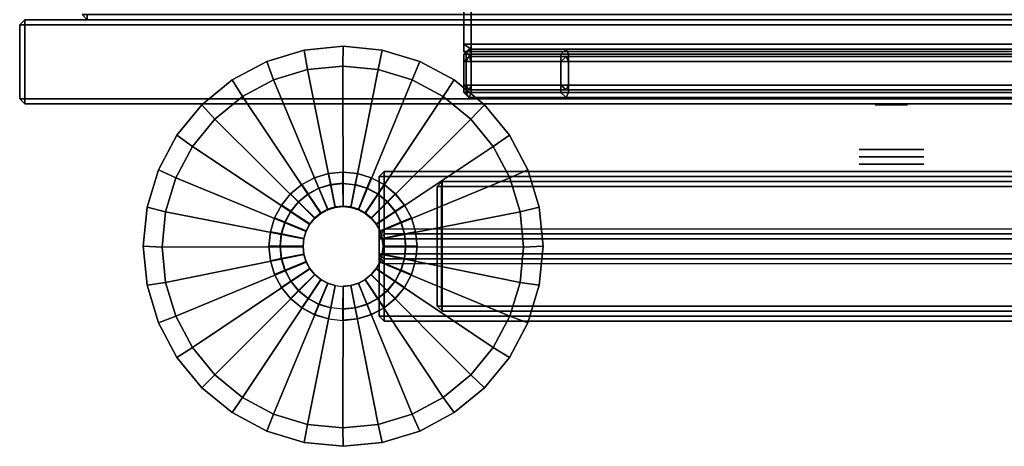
# Model space of a CAD drawing. Header units: inches. Extents: x 82 to 767, y -5 to 263.
# Tile 110 of 256: x 750.92 to 758.7, y 60.61 to 63.97. Entities that reach past the tile are written whole.
import ezdxf
from ezdxf.enums import TextEntityAlignment as Align

# ---------------------------------------------------------------- set-up
doc = ezdxf.new("R2010")
doc.units = ezdxf.units.IN
doc.header["$MEASUREMENT"] = 0
for name, color, linetype in [('A-FURN-3-COLLECTION-INFINITO-STORAGE-CASE-SIDE-EDGE-HORIZONTAL', 35, 'Continuous'), ('A-FURN-3-COLLECTION-INFINITO-STORAGE-CASE-SIDE-EDGE-VERTICAL', 35, 'Continuous'), ('A-FURN-3-COLLECTION-INFINITO-STORAGE-CASE-SIDE-SURFACE-VERTICAL', 33, 'Continuous'), ('A-FURN-3-COLLECTION-INFINITO-STORAGE-CASE-TOP-EDGE-HORIZONTAL', 35, 'Continuous'), ('A-FURN-3-COLLECTION-INFINITO-STORAGE-PEG', 251, 'Continuous'), ('A-FURN-3-COLLECTION-INFINITO-STORAGE-SHELF', 33, 'Continuous'), ('A-FURN-3-COLLECTION-INFINITO-STORAGE-STANCHION-BASE', 251, 'Continuous'), ('A-FURN-3-COLLECTION-INFINITO-STORAGE-STANCHION-GLIDE', 251, 'Continuous'), ('A-FURN-HAWORTH-ATT', 7, 'Continuous')]:
    doc.layers.add(name, color=color, linetype=linetype)
doc.styles.get("Standard").update_dxf_attribs({"font": 'arial.ttf'})

# ---------------------------------------------------------------- blocks, each defined once
blk = doc.blocks.new('HCCS-IWBC-S0931-3D-3')
at = {"layer": 'A-FURN-3-COLLECTION-INFINITO-STORAGE-PEG'}
for points, invisible_edges in [([(32.9714, -1.321), (32.9714, -1.321), (32.9714, -1.3404, 0.0979), (32.9714, -1.3404, -0.0979)], 4), ([(32.9714, -1.3404, -0.0979), (32.9714, -1.3404, 0.0979), (32.9714, -1.3959, 0.1808), (32.9714, -1.3959, -0.1808)], 5), ([(32.9714, -1.3959, -0.1808), (32.9714, -1.3959, 0.1808), (32.9714, -1.4788, 0.2363), (32.9714, -1.4788, -0.2363)], 5), ([(32.5028, -1.4488), (32.5028, -1.4488), (32.5028, -1.4586, 0.0489), (32.5028, -1.4586, -0.0489)], 4), ([(32.5028, -1.4586, -0.0489), (32.5028, -1.4586, 0.0489), (32.5028, -1.4863, 0.0904), (32.5028, -1.4863, -0.0904)], 5), ([(32.5028, -1.4863, -0.0904), (32.5028, -1.4863, 0.0904), (32.5028, -1.5278, 0.1181), (32.5028, -1.5278, -0.1181)], 5), ([(32.5028, -1.5278, -0.1181), (32.5028, -1.5278, 0.1181), (32.5028, -1.5767, 0.1279), (32.5028, -1.5767, -0.1279)], 5), ([(32.9714, -1.4788, -0.2363), (32.9714, -1.4788, 0.2363), (32.9714, -1.5767, 0.2557), (32.9714, -1.5767, -0.2557)], 5), ([(32.5028, -1.5767, -0.1279), (32.5028, -1.5767, 0.1279), (32.5028, -1.6256, 0.1181), (32.5028, -1.6256, -0.1181)], 5), ([(32.5028, -1.6256, -0.1181), (32.5028, -1.6256, 0.1181), (32.5028, -1.6671, 0.0904), (32.5028, -1.6671, -0.0904)], 5), ([(32.9714, -1.5767, -0.2557), (32.9714, -1.5767, 0.2557), (32.9714, -1.6746, 0.2363), (32.9714, -1.6746, -0.2363)], 5), ([(32.5028, -1.6671, -0.0904), (32.5028, -1.6671, 0.0904), (32.5028, -1.6948, 0.0489), (32.5028, -1.6948, -0.0489)], 5), ([(32.5028, -1.6948, -0.0489), (32.5028, -1.6948, 0.0489), (32.5028, -1.7046)], 1), ([(32.9714, -1.6746, -0.2363), (32.9714, -1.6746, 0.2363), (32.9714, -1.7575, 0.1808), (32.9714, -1.7575, -0.1808)], 5), ([(32.9714, -1.7575, -0.1808), (32.9714, -1.7575, 0.1808), (32.9714, -1.813, 0.0979), (32.9714, -1.813, -0.0979)], 5), ([(32.9714, -1.813, -0.0979), (32.9714, -1.813, 0.0979), (32.9714, -1.8324)], 1)]:
    blk.add_3dface(points, dxfattribs=dict(at, invisible_edges=invisible_edges))
at = {"layer": 'A-FURN-3-COLLECTION-INFINITO-STORAGE-SHELF'}
for points in [[(32.1807, -4.1453, 1.5653), (32.2201, -4.1278, 1.6047), (32.2201, 4.8844, 1.6047), (32.1807, 4.8844, 1.5653)], [(32.2201, 4.8844, 1.6047), (32.2201, -4.1278, 1.6047), (32.4635, -4.1278, 1.6047), (32.4635, 4.8844, 1.6047)], [(32.5028, 4.8844, 1.5653), (32.4635, 4.8844, 1.6047), (32.4635, -4.1278, 1.6047), (32.5028, -4.1453, 1.5653)], [(1.3488, -4.8949, -0.373), (1.3488, 4.5371, -0.373), (32.1414, 4.5371, -0.373), (32.1414, -4.8949, -0.373)], [(1.3488, 4.5371, 0.3448), (1.3488, -4.8949, 0.3448), (32.1414, -4.8949, 0.3448), (32.1414, 4.5371, 0.3448)], [(32.1807, -4.8949, -0.3336), (32.1414, -4.8949, -0.373), (32.1414, 4.5371, -0.373), (32.1807, 4.5163, -0.3336)], [(32.1414, -4.8949, 0.3448), (32.1807, -4.8949, 0.3055), (32.1807, 4.5163, 0.3055), (32.1414, 4.5371, 0.3448)], [(32.2201, -4.8949, -0.373), (32.1807, -4.9124, -0.3336), (32.1807, 4.5371, -0.3336), (32.2201, 4.5371, -0.373)], [(32.1807, -4.8949, 0.3055), (32.1807, -4.8949, -0.3336), (32.1807, 4.5163, -0.3336), (32.1807, 4.5163, 0.3055)], [(32.2201, -4.8949, -0.373), (32.2201, 4.5371, -0.373), (32.4635, 4.5371, -0.373), (32.4635, -4.8949, -0.373)], [(32.5028, -4.9124, -0.3336), (32.4635, -4.8949, -0.373), (32.4635, 4.5371, -0.373), (32.5028, 4.5371, -0.3336)], [(32.2201, -4.1278, 1.6047), (32.1807, -4.1453, 1.5653), (32.1807, -4.1453, 1.5653), (32.2201, -4.188, 1.5653)], [(32.2201, -4.188, 1.5653), (32.1807, -4.1453, 1.5653), (32.1807, -4.9158, 0.3448), (32.2201, -4.9343, 0.3782)], [(32.2201, -4.1278, 1.6047), (32.2201, -4.188, 1.5653), (32.4635, -4.188, 1.5653), (32.4635, -4.1278, 1.6047)], [(32.2201, -4.188, 1.5653), (32.2201, -4.9343, 0.3782), (32.4635, -4.9343, 0.3782), (32.4635, -4.188, 1.5653)], [(32.4635, -4.1278, 1.6047), (32.4635, -4.188, 1.5653), (32.4635, -4.188, 1.5653), (32.5028, -4.1453, 1.5653)], [(32.4635, -4.9343, 0.3782), (32.5028, -4.9158, 0.3448), (32.5028, -4.1453, 1.5653), (32.4635, -4.188, 1.5653)], [(1.3488, -4.9551, -0.3336), (1.3488, -4.8949, -0.373), (32.1414, -4.8949, -0.373), (32.1414, -4.9551, -0.3336)], [(1.3488, -4.8949, 0.3448), (1.3488, -4.9551, 0.3055), (32.1414, -4.9551, 0.3055), (32.1414, -4.8949, 0.3448)], [(32.1807, -4.8949, 0.3055), (32.1414, -4.8949, 0.3448), (32.1414, -4.8949, 0.3448), (32.1414, -4.9551, 0.3055)], [(32.1807, -4.8949, -0.3336), (32.1414, -4.9551, -0.3336), (32.1414, -4.9551, -0.3336), (32.1414, -4.8949, -0.373)], [(32.1807, -4.8949, 0.3055), (32.1414, -4.9551, 0.3055), (32.1414, -4.9551, -0.3336), (32.1807, -4.8949, -0.3336)], [(32.2201, -4.9551, -0.3336), (32.1807, -4.9124, -0.3336), (32.1807, -4.9124, -0.3336), (32.2201, -4.8949, -0.373)], [(32.4635, -4.8949, -0.373), (32.4635, -4.9551, -0.3336), (32.2201, -4.9551, -0.3336), (32.2201, -4.8949, -0.373)], [(32.5028, -4.9124, -0.3336), (32.4635, -4.9551, -0.3336), (32.4635, -4.9551, -0.3336), (32.4635, -4.8949, -0.373)], [(1.3488, -4.9551, 0.3055), (1.3488, -4.9551, -0.3336), (32.1414, -4.9551, -0.3336), (32.1414, -4.9551, 0.3055)], [(32.2201, -4.9551, 0.3055), (32.1807, -4.9158, 0.3448), (32.1807, -4.9124, -0.3336), (32.2201, -4.9551, -0.3336)], [(32.1807, -4.9158, 0.3448), (32.2201, -4.9551, 0.3055), (32.2201, -4.9551, 0.3055), (32.2201, -4.9343, 0.3782)], [(32.2201, -4.9343, 0.3782), (32.2201, -4.9551, 0.3055), (32.4635, -4.9551, 0.3055), (32.4635, -4.9343, 0.3782)], [(32.2201, -4.9551, 0.3055), (32.2201, -4.9551, -0.3336), (32.4635, -4.9551, -0.3336), (32.4635, -4.9551, 0.3055)], [(32.5028, -4.9158, 0.3448), (32.4635, -4.9551, 0.3055), (32.4635, -4.9551, -0.3336), (32.5028, -4.9124, -0.3336)], [(32.4635, -4.9343, 0.3782), (32.4635, -4.9551, 0.3055), (32.4635, -4.9551, 0.3055), (32.5028, -4.9158, 0.3448)]]:
    blk.add_3dface(points, dxfattribs=at)
for points, invisible_edges in [([(32.1807, -4.9158, 0.3448), (32.1807, -4.1453, 1.5653), (32.1807, -4.1453, 1.5653), (32.1807, 4.5371, 1.5653)], 8), ([(32.1807, -4.9124, -0.3336), (32.1807, -4.9158, 0.3448), (32.1807, 4.5371, 1.5653), (32.1807, 4.5371, -0.3336)], 2), ([(32.5028, 4.5371, -0.3336), (32.5028, 4.5371, 1.5653), (32.5028, -4.9158, 0.3448), (32.5028, -4.9124, -0.3336)], 2), ([(32.5028, 4.5371, 1.5653), (32.5028, -4.1453, 1.5653), (32.5028, -4.1453, 1.5653), (32.5028, -4.9158, 0.3448)], 8)]:
    blk.add_3dface(points, dxfattribs=dict(at, invisible_edges=invisible_edges))
at = {"layer": 'A-FURN-HAWORTH-ATT', "flags": 1}
for tag, p in [('HAWMC', (0, 0)), ('HAWPN', (0, -0.1667)), ('HAWSN', (0, -0.3333))]:
    blk.add_attdef(tag, text='', height=0.1, dxfattribs=at).set_placement(p, align=Align.TOP_CENTER)
blk = doc.blocks.new('HCCS-IWBC-F2-3D-3')
at = {"layer": 'A-FURN-3-COLLECTION-INFINITO-STORAGE-STANCHION-BASE'}
for points in [[(-0.5906, 5.4106, 1.8686), (-0.5512, 5.4106, 1.8292), (-0.5512, -5.5829, 1.8292), (-0.5906, -5.5829, 1.8686)], [(-0.5512, 5.4106, 2.026), (-0.5906, 5.4106, 1.9867), (-0.5906, -5.5829, 1.9867), (-0.5512, -5.5829, 2.026)], [(-0.5906, 5.4106, 1.9867), (-0.5906, 5.4106, 1.8686), (-0.5906, -5.5829, 1.8686), (-0.5906, -5.5829, 1.9867)], [(-0.5512, 5.4106, 1.8292), (0.5512, 5.4106, 1.8292), (0.5512, -5.5829, 1.8292), (-0.5512, -5.5829, 1.8292)], [(-0.1384, 5.4106, 2.026), (-0.5512, 5.4106, 2.026), (-0.5512, -5.5829, 2.026), (-0.1384, -5.5829, 2.026)], [(-0.1384, 5.4106, 2.026), (-0.099, 5.4106, 2.0654), (-0.099, -5.5829, 2.0654), (-0.1384, -5.5829, 2.026)], [(-0.099, -5.5829, 2.0654), (-0.0985, -5.5829, 2.9709), (-0.0984, 5.4106, 2.9709), (-0.099, 5.4106, 2.0654)], [(-0.0985, -5.5829, 2.9709), (-0.0591, -5.5829, 3.0103), (-0.0591, 5.4106, 3.0103), (-0.0984, 5.4106, 2.9709)], [(0.0591, 5.4106, 3.0103), (-0.0591, 5.4106, 3.0103), (-0.0591, -5.5829, 3.0103), (0.0591, -5.5829, 3.0103)], [(0.0591, -5.5829, 3.0103), (0.0984, -5.5829, 2.9709), (0.0984, 5.4106, 2.9709), (0.0591, 5.4106, 3.0103)], [(0.0984, 5.4106, 2.0654), (0.0984, 5.4106, 2.9709), (0.0984, -5.5829, 2.9709), (0.0984, -5.5829, 2.0654)], [(0.1378, -5.5829, 2.026), (0.0984, -5.5829, 2.0654), (0.0984, 5.4106, 2.0654), (0.1378, 5.4106, 2.026)], [(0.5512, 5.4106, 2.026), (0.1378, 5.4106, 2.026), (0.1378, -5.5829, 2.026), (0.5512, -5.5829, 2.026)], [(0.5906, 5.4106, 1.9867), (0.5512, 5.4106, 2.026), (0.5512, -5.5829, 2.026), (0.5906, -5.5829, 1.9867)], [(0.5512, 5.4106, 1.8292), (0.5906, 5.4106, 1.8686), (0.5906, -5.5829, 1.8686), (0.5512, -5.5829, 1.8292)], [(0.5906, 5.4106, 1.8686), (0.5906, 5.4106, 1.9867), (0.5906, -5.5829, 1.9867), (0.5906, -5.5829, 1.8686)], [(-0.4724, -5.1256, 2.026), (-0.5118, -5.1256, 2.0654), (-0.5118, 5.0319, 2.0654), (-0.4724, 5.0319, 2.026)], [(0.4724, -5.1256, 2.026), (-0.4724, -5.1256, 2.026), (-0.4724, 5.0319, 2.026), (0.4724, 5.0319, 2.026)], [(0.4724, 5.0319, 2.026), (0.5118, 5.0319, 2.0654), (0.5118, -5.1256, 2.0654), (0.4724, -5.1256, 2.026)], [(-0.4724, -0.081, 6.1402), (-0.5118, -0.0075, 6.1599), (-0.5118, -5.1256, 3.1844), (-0.4724, -5.1309, 3.2268)], [(0.4724, -5.1309, 3.2268), (0.5118, -5.1256, 3.1844), (0.5118, -0.0075, 6.1599), (0.4724, -0.081, 6.1402)], [(0.4724, -0.081, 6.1402), (-0.4724, -0.081, 6.1402), (-0.4724, -5.1309, 3.2268), (0.4724, -5.1309, 3.2268)], [(-0.4724, -5.165, 3.1678), (-0.5118, -5.1256, 3.1844), (-0.5118, -5.1256, 2.0654), (-0.4724, -5.165, 2.0654)], [(-0.4724, -5.1256, 2.026), (-0.4724, -5.165, 2.0654), (-0.4724, -5.165, 2.0654), (-0.5118, -5.1256, 2.0654)], [(-0.4724, -5.1309, 3.2268), (-0.5118, -5.1256, 3.1844), (-0.5118, -5.1256, 3.1844), (-0.4724, -5.165, 3.1678)], [(0.4724, -5.1256, 2.026), (0.4724, -5.165, 2.0654), (-0.4724, -5.165, 2.0654), (-0.4724, -5.1256, 2.026)], [(0.4724, -5.1309, 3.2268), (-0.4724, -5.1309, 3.2268), (-0.4724, -5.165, 3.1678), (0.4724, -5.165, 3.1678)], [(0.4724, -5.165, 2.0654), (0.5118, -5.1256, 2.0654), (0.5118, -5.1256, 3.1844), (0.4724, -5.165, 3.1678)], [(0.5118, -5.1256, 2.0654), (0.4724, -5.165, 2.0654), (0.4724, -5.165, 2.0654), (0.4724, -5.1256, 2.026)], [(0.4724, -5.165, 3.1678), (0.5118, -5.1256, 3.1844), (0.5118, -5.1256, 3.1844), (0.4724, -5.1309, 3.2268)], [(0.4724, -5.165, 3.1678), (-0.4724, -5.165, 3.1678), (-0.4724, -5.165, 2.0654), (0.4724, -5.165, 2.0654)], [(-0.5512, -5.6223, 1.8686), (-0.5906, -5.5829, 1.8686), (-0.5906, -5.5829, 1.8686), (-0.5512, -5.5829, 1.8292)], [(-0.5512, -5.6223, 1.9867), (-0.5906, -5.5829, 1.9867), (-0.5906, -5.5829, 1.8686), (-0.5512, -5.6223, 1.8686)], [(-0.5512, -5.5829, 2.026), (-0.5906, -5.5829, 1.9867), (-0.5906, -5.5829, 1.9867), (-0.5512, -5.6223, 1.9867)], [(-0.5512, -5.6223, 1.8686), (-0.5512, -5.5829, 1.8292), (0.5512, -5.5829, 1.8292), (0.5512, -5.6223, 1.8686)], [(-0.0597, -5.6223, 1.9867), (-0.1384, -5.5829, 2.026), (-0.5512, -5.5829, 2.026), (-0.5512, -5.6223, 1.9867)], [(-0.099, -5.5829, 2.0654), (-0.1384, -5.5829, 2.026), (-0.1384, -5.5829, 2.026), (-0.0597, -5.6223, 1.9867)], [(-0.0591, -5.6223, 2.9709), (-0.0985, -5.5829, 2.9709), (-0.099, -5.5829, 2.0654), (-0.0597, -5.6223, 1.9867)], [(-0.0591, -5.5829, 3.0103), (-0.0985, -5.5829, 2.9709), (-0.0985, -5.5829, 2.9709), (-0.0591, -5.6223, 2.9709)], [(-0.0591, -5.5829, 3.0103), (-0.0591, -5.6223, 2.9709), (0.0591, -5.6223, 2.9709), (0.0591, -5.5829, 3.0103)], [(0.1378, -5.5829, 2.026), (0.0591, -5.6223, 1.9867), (0.5512, -5.6223, 1.9867), (0.5512, -5.5829, 2.026)], [(0.0591, -5.5829, 3.0103), (0.0591, -5.6223, 2.9709), (0.0591, -5.6223, 2.9709), (0.0984, -5.5829, 2.9709)], [(0.0984, -5.5829, 2.9709), (0.0591, -5.6223, 2.9709), (0.0591, -5.6223, 1.9867), (0.0984, -5.5829, 2.0654)], [(0.0984, -5.5829, 2.0654), (0.0591, -5.6223, 1.9867), (0.0591, -5.6223, 1.9867), (0.1378, -5.5829, 2.026)], [(0.5906, -5.5829, 1.9867), (0.5512, -5.6223, 1.9867), (0.5512, -5.6223, 1.8686), (0.5906, -5.5829, 1.8686)], [(0.5906, -5.5829, 1.8686), (0.5512, -5.6223, 1.8686), (0.5512, -5.6223, 1.8686), (0.5512, -5.5829, 1.8292)], [(0.5512, -5.5829, 2.026), (0.5512, -5.6223, 1.9867), (0.5512, -5.6223, 1.9867), (0.5906, -5.5829, 1.9867)], [(-0.5512, -5.6223, 1.9867), (-0.5512, -5.6223, 1.8686), (0.5512, -5.6223, 1.8686), (0.5512, -5.6223, 1.9867)], [(0.0591, -5.6223, 2.9709), (-0.0591, -5.6223, 2.9709), (-0.0597, -5.6223, 1.9867), (0.0591, -5.6223, 1.9867)]]:
    blk.add_3dface(points, dxfattribs=at)
for points, invisible_edges in [([(-0.5118, 3.8508, 6.2605), (-0.5118, 5.0319, 3.1996), (-0.5118, -5.1256, 3.1844), (-0.5118, -0.0075, 6.1599)], 10), ([(-0.5118, 5.0319, 3.1996), (-0.5118, 5.0319, 2.0654), (-0.5118, -5.1256, 2.0654), (-0.5118, -5.1256, 3.1844)], 8), ([(0.5118, -5.1256, 3.1844), (0.5118, -5.1256, 2.0654), (0.5118, 5.0319, 2.0654), (0.5118, 5.0319, 3.1996)], 8), ([(0.5118, -0.0075, 6.1599), (0.5118, -5.1256, 3.1844), (0.5118, 5.0319, 3.1996), (0.5118, 3.8508, 6.2605)], 10), ([(-0.0971, -5.4214, 3.2097), (-0.1903, -5.4496, 3.2097), (-0.2762, -6.3218, 3.2097), (-0.1903, -6.3677, 3.2097)], 10), ([(-0.0001, -5.4118, 3.2097), (-0.0971, -5.4214, 3.2097), (-0.1903, -6.3677, 3.2097), (-0.0971, -6.396, 3.2097)], 10), ([(0.0968, -5.4214, 3.2097), (-0.0001, -5.4118, 3.2097), (-0.0971, -6.396, 3.2097), (-0.0001, -6.4055, 3.2097)], 10), ([(0.19, -5.4496, 3.2097), (0.0968, -5.4214, 3.2097), (-0.0001, -6.4055, 3.2097), (0.0968, -6.396, 3.2097)], 10), ([(-0.2762, -5.4956, 3.2097), (-0.3515, -5.5573, 3.2097), (-0.4132, -6.1847, 3.2097), (-0.3515, -6.26, 3.2097)], 10), ([(-0.1903, -5.4496, 3.2097), (-0.2762, -5.4956, 3.2097), (-0.3515, -6.26, 3.2097), (-0.2762, -6.3218, 3.2097)], 10), ([(0.2759, -5.4956, 3.2097), (0.19, -5.4496, 3.2097), (0.0968, -6.396, 3.2097), (0.19, -6.3677, 3.2097)], 10), ([(0.3512, -5.5573, 3.2097), (0.2759, -5.4956, 3.2097), (0.19, -6.3677, 3.2097), (0.2759, -6.3218, 3.2097)], 10), ([(-0.3515, -5.5573, 3.2097), (-0.4132, -5.6326, 3.2097), (-0.4592, -6.0988, 3.2097), (-0.4132, -6.1847, 3.2097)], 10), ([(0.413, -5.6326, 3.2097), (0.3512, -5.5573, 3.2097), (0.2759, -6.3218, 3.2097), (0.3512, -6.26, 3.2097)], 10), ([(-0.4132, -5.6326, 3.2097), (-0.4592, -5.7185, 3.2097), (-0.4874, -6.0056, 3.2097), (-0.4592, -6.0988, 3.2097)], 10), ([(0.4589, -5.7185, 3.2097), (0.413, -5.6326, 3.2097), (0.3512, -6.26, 3.2097), (0.413, -6.1847, 3.2097)], 10), ([(-0.4592, -5.7185, 3.2097), (-0.4874, -5.8117, 3.2097), (-0.497, -5.9087, 3.2097), (-0.4874, -6.0056, 3.2097)], 10), ([(0.4872, -5.8117, 3.2097), (0.4589, -5.7185, 3.2097), (0.413, -6.1847, 3.2097), (0.4589, -6.0988, 3.2097)], 10), ([(0.4967, -5.9087, 3.2097), (0.4872, -5.8117, 3.2097), (0.4589, -6.0988, 3.2097), (0.4872, -6.0056, 3.2097)], 10)]:
    blk.add_3dface(points, dxfattribs=dict(at, invisible_edges=invisible_edges))
at = {"layer": 'A-FURN-3-COLLECTION-INFINITO-STORAGE-STANCHION-GLIDE', "invisible_edges": 10}
for points in [[(-0.3081, -7.4558), (-0.6044, -7.366), (-0.3081, -4.3577), (0, -4.3273)], [(0, -7.4862), (-0.3081, -7.4558), (0, -4.3273), (0.3081, -4.3577)], [(-0.6044, -7.366), (-0.8775, -7.22), (-0.6044, -4.4475), (-0.3081, -4.3577)], [(0.3081, -7.4558), (0, -7.4862), (0.3081, -4.3577), (0.6044, -4.4475)], [(-0.8775, -7.22), (-1.1168, -7.0236), (-0.8775, -4.5935), (-0.6044, -4.4475)], [(0.6044, -7.366), (0.3081, -7.4558), (0.6044, -4.4475), (0.8775, -4.5935)], [(-1.1168, -7.0236), (-1.3133, -6.7842), (-1.1168, -4.7899), (-0.8775, -4.5935)], [(0.8775, -7.22), (0.6044, -7.366), (0.8775, -4.5935), (1.1168, -4.7899)], [(-1.3133, -6.7842), (-1.4592, -6.5112), (-1.3133, -5.0293), (-1.1168, -4.7899)], [(1.1168, -7.0236), (0.8775, -7.22), (1.1168, -4.7899), (1.3133, -5.0293)], [(-1.4592, -6.5112), (-1.5491, -6.2149), (-1.4592, -5.3023), (-1.3133, -5.0293)], [(1.3133, -6.7842), (1.1168, -7.0236), (1.3133, -5.0293), (1.4592, -5.3023)], [(-1.5491, -6.2149), (-1.5794, -5.9067), (-1.5491, -5.5986), (-1.4592, -5.3023)], [(1.4592, -6.5112), (1.3133, -6.7842), (1.4592, -5.3023), (1.5491, -5.5986)], [(1.5491, -6.2149), (1.4592, -6.5112), (1.5491, -5.5986), (1.5794, -5.9067)]]:
    blk.add_3dface(points, dxfattribs=at)
at = {"layer": 'A-FURN-HAWORTH-ATT', "flags": 1}
for tag, p in [('HAWMC', (0, 0)), ('HAWMC', (0, 0)), ('HAWPN', (0, -0.1667)), ('HAWPN', (0, -0.1667)), ('HAWSN', (0, -0.3333)), ('HAWSN', (0, -0.3333))]:
    blk.add_attdef(tag, text='', height=0.1, dxfattribs=at).set_placement(p, align=Align.TOP_CENTER)
at = {"layer": 'A-FURN-3-COLLECTION-INFINITO-STORAGE-STANCHION-BASE'}
mesh = blk.add_polymesh((2, 32), dxfattribs=dict(at, n_close=True))
for k, corner in enumerate([(0.5738, -6.0228, 3.1672), (0.5405, -6.1326, 3.1672), (0.4865, -6.2337, 3.1672), (0.4137, -6.3224, 3.1672), (0.325, -6.3951, 3.1672), (0.2239, -6.4492, 3.1672), (0.1141, -6.4825, 3.1672), (0, -6.4937, 3.1672), (-0.1141, -6.4825, 3.1672), (-0.2239, -6.4492, 3.1672), (-0.325, -6.3951, 3.1672), (-0.4137, -6.3224, 3.1672), (-0.4865, -6.2337, 3.1672), (-0.5405, -6.1326, 3.1672), (-0.5738, -6.0228, 3.1672), (-0.5851, -5.9087, 3.1672), (-0.5738, -5.7946, 3.1672), (-0.5405, -5.6848, 3.1672), (-0.4865, -5.5836, 3.1672), (-0.4137, -5.495, 3.1672), (-0.325, -5.4222, 3.1672), (-0.2239, -5.3682, 3.1672), (-0.1141, -5.3349, 3.1672), (0, -5.3236, 3.1672), (0.1141, -5.3349, 3.1672), (0.2239, -5.3682, 3.1672), (0.325, -5.4222, 3.1672), (0.4137, -5.495, 3.1672), (0.4865, -5.5836, 3.1672), (0.5405, -5.6848, 3.1672), (0.5738, -5.7946, 3.1672), (0.5851, -5.9087, 3.1672), (0.5735, -6.0228, 1.6704), (0.5402, -6.1325, 1.6704), (0.4862, -6.2336, 1.6704), (0.4135, -6.3222, 1.6704), (0.3248, -6.395, 1.6704), (0.2237, -6.449, 1.6704), (0.114, -6.4823, 1.6704), (-0.0001, -6.4936, 1.6704), (-0.1143, -6.4823, 1.6704), (-0.224, -6.449, 1.6704), (-0.3251, -6.395, 1.6704), (-0.4137, -6.3222, 1.6704), (-0.4865, -6.2336, 1.6704), (-0.5405, -6.1325, 1.6704), (-0.5738, -6.0228, 1.6704), (-0.5851, -5.9086, 1.6704), (-0.5738, -5.7945, 1.6704), (-0.5405, -5.6848, 1.6704), (-0.4865, -5.5837, 1.6704), (-0.4137, -5.4951, 1.6704), (-0.3251, -5.4223, 1.6704), (-0.224, -5.3683, 1.6704), (-0.1143, -5.335, 1.6704), (-0.0001, -5.3237, 1.6704), (0.114, -5.335, 1.6704), (0.2237, -5.3683, 1.6704), (0.3248, -5.4223, 1.6704), (0.4135, -5.4951, 1.6704), (0.4862, -5.5837, 1.6704), (0.5402, -5.6848, 1.6704), (0.5735, -5.7945, 1.6704), (0.5848, -5.9086, 1.6704)]):
    mesh.set_mesh_vertex(divmod(k, 32), corner)
mesh = blk.add_polymesh((33, 2), dxfattribs=at)
for k, corner in enumerate([(0.4967, -5.9087, 3.2097), (0.5851, -5.9087, 3.1672), (0.4872, -5.8117, 3.2097), (0.5738, -5.7946, 3.1672), (0.4589, -5.7185, 3.2097), (0.5405, -5.6848, 3.1672), (0.413, -5.6326, 3.2097), (0.4865, -5.5836, 3.1672), (0.3512, -5.5573, 3.2097), (0.4137, -5.495, 3.1672), (0.2759, -5.4956, 3.2097), (0.325, -5.4222, 3.1672), (0.19, -5.4496, 3.2097), (0.2239, -5.3682, 3.1672), (0.0968, -5.4214, 3.2097), (0.1141, -5.3349, 3.1672), (-0.0001, -5.4118, 3.2097), (0, -5.3236, 3.1672), (-0.0971, -5.4214, 3.2097), (-0.1141, -5.3349, 3.1672), (-0.1903, -5.4496, 3.2097), (-0.2239, -5.3682, 3.1672), (-0.2762, -5.4956, 3.2097), (-0.325, -5.4222, 3.1672), (-0.3515, -5.5573, 3.2097), (-0.4137, -5.495, 3.1672), (-0.4132, -5.6326, 3.2097), (-0.4865, -5.5836, 3.1672), (-0.4592, -5.7185, 3.2097), (-0.5405, -5.6848, 3.1672), (-0.4874, -5.8117, 3.2097), (-0.5738, -5.7946, 3.1672), (-0.497, -5.9087, 3.2097), (-0.5851, -5.9087, 3.1672), (-0.4874, -6.0056, 3.2097), (-0.5738, -6.0228, 3.1672), (-0.4592, -6.0988, 3.2097), (-0.5405, -6.1326, 3.1672), (-0.4132, -6.1847, 3.2097), (-0.4865, -6.2337, 3.1672), (-0.3515, -6.26, 3.2097), (-0.4137, -6.3224, 3.1672), (-0.2762, -6.3218, 3.2097), (-0.325, -6.3951, 3.1672), (-0.1903, -6.3677, 3.2097), (-0.2239, -6.4492, 3.1672), (-0.0971, -6.396, 3.2097), (-0.1141, -6.4825, 3.1672), (-0.0001, -6.4055, 3.2097), (0, -6.4937, 3.1672), (0.0968, -6.396, 3.2097), (0.1141, -6.4825, 3.1672), (0.19, -6.3677, 3.2097), (0.2239, -6.4492, 3.1672), (0.2759, -6.3218, 3.2097), (0.325, -6.3951, 3.1672), (0.3512, -6.26, 3.2097), (0.4137, -6.3224, 3.1672), (0.413, -6.1847, 3.2097), (0.4865, -6.2337, 3.1672), (0.4589, -6.0988, 3.2097), (0.5405, -6.1326, 3.1672), (0.4872, -6.0056, 3.2097), (0.5738, -6.0228, 3.1672), (0.4967, -5.9087, 3.2097), (0.5851, -5.9087, 3.1672)]):
    mesh.set_mesh_vertex(divmod(k, 2), corner)
mesh = blk.add_polymesh((2, 32), dxfattribs=dict(at, n_close=True))
for k, corner in enumerate([(0.5735, -6.0228, 1.6704), (0.5402, -6.1325, 1.6704), (0.4862, -6.2336, 1.6704), (0.4135, -6.3222, 1.6704), (0.3248, -6.395, 1.6704), (0.2237, -6.449, 1.6704), (0.114, -6.4823, 1.6704), (-0.0001, -6.4936, 1.6704), (-0.1143, -6.4823, 1.6704), (-0.224, -6.449, 1.6704), (-0.3251, -6.395, 1.6704), (-0.4137, -6.3222, 1.6704), (-0.4865, -6.2336, 1.6704), (-0.5405, -6.1325, 1.6704), (-0.5738, -6.0228, 1.6704), (-0.5851, -5.9086, 1.6704), (-0.5738, -5.7945, 1.6704), (-0.5405, -5.6848, 1.6704), (-0.4865, -5.5837, 1.6704), (-0.4137, -5.4951, 1.6704), (-0.3251, -5.4223, 1.6704), (-0.224, -5.3683, 1.6704), (-0.1143, -5.335, 1.6704), (-0.0001, -5.3237, 1.6704), (0.114, -5.335, 1.6704), (0.2237, -5.3683, 1.6704), (0.3248, -5.4223, 1.6704), (0.4135, -5.4951, 1.6704), (0.4862, -5.5837, 1.6704), (0.5402, -5.6848, 1.6704), (0.5735, -5.7945, 1.6704), (0.5848, -5.9086, 1.6704), (0.4854, -6.0052, 1.635), (0.4572, -6.0981, 1.635), (0.4115, -6.1837, 1.635), (0.3499, -6.2587, 1.635), (0.2749, -6.3202, 1.635), (0.1893, -6.366, 1.635), (0.0965, -6.3941, 1.635), (-0.0001, -6.4037, 1.635), (-0.0967, -6.3941, 1.635), (-0.1895, -6.366, 1.635), (-0.2751, -6.3202, 1.635), (-0.3501, -6.2587, 1.635), (-0.4117, -6.1837, 1.635), (-0.4574, -6.0981, 1.635), (-0.4856, -6.0052, 1.635), (-0.4951, -5.9087, 1.635), (-0.4856, -5.8121, 1.635), (-0.4574, -5.7192, 1.635), (-0.4117, -5.6336, 1.635), (-0.3501, -5.5586, 1.635), (-0.2751, -5.4971, 1.635), (-0.1895, -5.4513, 1.635), (-0.0967, -5.4232, 1.635), (-0.0001, -5.4137, 1.635), (0.0965, -5.4232, 1.635), (0.1893, -5.4513, 1.635), (0.2749, -5.4971, 1.635), (0.3499, -5.5586, 1.635), (0.4115, -5.6336, 1.635), (0.4572, -5.7192, 1.635), (0.4854, -5.8121, 1.635), (0.4949, -5.9087, 1.635)]):
    mesh.set_mesh_vertex(divmod(k, 32), corner)
mesh = blk.add_polymesh((2, 32), dxfattribs=dict(at, n_close=True))
for k, corner in enumerate([(0.4854, -6.0052, 1.635), (0.4572, -6.0981, 1.635), (0.4115, -6.1837, 1.635), (0.3499, -6.2587, 1.635), (0.2749, -6.3202, 1.635), (0.1893, -6.366, 1.635), (0.0965, -6.3941, 1.635), (-0.0001, -6.4037, 1.635), (-0.0967, -6.3941, 1.635), (-0.1895, -6.366, 1.635), (-0.2751, -6.3202, 1.635), (-0.3501, -6.2587, 1.635), (-0.4117, -6.1837, 1.635), (-0.4574, -6.0981, 1.635), (-0.4856, -6.0052, 1.635), (-0.4951, -5.9087, 1.635), (-0.4856, -5.8121, 1.635), (-0.4574, -5.7192, 1.635), (-0.4117, -5.6336, 1.635), (-0.3501, -5.5586, 1.635), (-0.2751, -5.4971, 1.635), (-0.1895, -5.4513, 1.635), (-0.0967, -5.4232, 1.635), (-0.0001, -5.4137, 1.635), (0.0965, -5.4232, 1.635), (0.1893, -5.4513, 1.635), (0.2749, -5.4971, 1.635), (0.3499, -5.5586, 1.635), (0.4115, -5.6336, 1.635), (0.4572, -5.7192, 1.635), (0.4854, -5.8121, 1.635), (0.4949, -5.9087, 1.635), (0.3099, -5.9699, 1.635), (0.2919, -6.0292, 1.635), (0.2627, -6.0838, 1.635), (0.2234, -6.1317, 1.635), (0.1755, -6.171, 1.635), (0.1208, -6.2002, 1.635), (0.0616, -6.2182, 1.635), (-0.0001, -6.2243, 1.635), (-0.0618, -6.2182, 1.635), (-0.1211, -6.2002, 1.635), (-0.1757, -6.171, 1.635), (-0.2236, -6.1317, 1.635), (-0.2629, -6.0838, 1.635), (-0.2921, -6.0292, 1.635), (-0.3101, -5.9699, 1.635), (-0.3162, -5.9082, 1.635), (-0.3101, -5.8466, 1.635), (-0.2921, -5.7873, 1.635), (-0.2629, -5.7326, 1.635), (-0.2236, -5.6847, 1.635), (-0.1757, -5.6454, 1.635), (-0.1211, -5.6162, 1.635), (-0.0618, -5.5982, 1.635), (-0.0001, -5.5921, 1.635), (0.0616, -5.5982, 1.635), (0.1208, -5.6162, 1.635), (0.1755, -5.6454, 1.635), (0.2234, -5.6847, 1.635), (0.2627, -5.7326, 1.635), (0.2919, -5.7873, 1.635), (0.3099, -5.8466, 1.635), (0.316, -5.9082, 1.635)]):
    mesh.set_mesh_vertex(divmod(k, 32), corner)
at = {"layer": 'A-FURN-3-COLLECTION-INFINITO-STORAGE-STANCHION-GLIDE'}
mesh = blk.add_polymesh((33, 3), dxfattribs=at)
for k, corner in enumerate([(0.3196, -5.9082, 0.8399), (1.4347, -5.9098, 0.2905), (1.5794, -5.9067, 0.1976), (0.3135, -5.8466, 0.8399), (1.4072, -5.6312, 0.2905), (1.5491, -5.5986, 0.1976), (0.2955, -5.7873, 0.8399), (1.326, -5.3633, 0.2905), (1.4592, -5.3023, 0.1976), (0.2663, -5.7326, 0.8399), (1.194, -5.1164, 0.2905), (1.3133, -5.0293, 0.1976), (0.227, -5.6847, 0.8399), (1.0164, -4.9, 0.2905), (1.1168, -4.7899, 0.1976), (0.1791, -5.6454, 0.8399), (0.8, -4.7224, 0.2905), (0.8775, -4.5935, 0.1976), (0.1245, -5.6162, 0.8399), (0.5531, -4.5904, 0.2905), (0.6044, -4.4475, 0.1976), (0.0652, -5.5982, 0.8399), (0.2852, -4.5092, 0.2905), (0.3081, -4.3577, 0.1976), (0.0035, -5.5921, 0.8399), (0.0066, -4.4817, 0.2905), (0, -4.3273, 0.1976), (-0.0581, -5.5982, 0.8399), (-0.272, -4.5092, 0.2905), (-0.3081, -4.3577, 0.1976), (-0.1174, -5.6162, 0.8399), (-0.5399, -4.5904, 0.2905), (-0.6044, -4.4475, 0.1976), (-0.1721, -5.6454, 0.8399), (-0.7868, -4.7224, 0.2905), (-0.8775, -4.5935, 0.1976), (-0.22, -5.6847, 0.8399), (-1.0032, -4.9, 0.2905), (-1.1168, -4.7899, 0.1976), (-0.2593, -5.7326, 0.8399), (-1.1808, -5.1164, 0.2905), (-1.3133, -5.0293, 0.1976), (-0.2885, -5.7873, 0.8399), (-1.3128, -5.3633, 0.2905), (-1.4592, -5.3023, 0.1976), (-0.3065, -5.8466, 0.8399), (-1.3941, -5.6312, 0.2905), (-1.5491, -5.5986, 0.1976), (-0.3125, -5.9082, 0.8399), (-1.4215, -5.9098, 0.2905), (-1.5794, -5.9067, 0.1976), (-0.3065, -5.9699, 0.8399), (-1.3941, -6.1885, 0.2905), (-1.5491, -6.2149, 0.1976), (-0.2885, -6.0292, 0.8399), (-1.3128, -6.4564, 0.2905), (-1.4592, -6.5112, 0.1976), (-0.2593, -6.0838, 0.8399), (-1.1808, -6.7033, 0.2905), (-1.3133, -6.7842, 0.1976), (-0.22, -6.1317, 0.8399), (-1.0032, -6.9197, 0.2905), (-1.1168, -7.0236, 0.1976), (-0.1721, -6.171, 0.8399), (-0.7868, -7.0973, 0.2905), (-0.8775, -7.22, 0.1976), (-0.1174, -6.2002, 0.8399), (-0.5399, -7.2292, 0.2905), (-0.6044, -7.366, 0.1976), (-0.0581, -6.2182, 0.8399), (-0.272, -7.3105, 0.2905), (-0.3081, -7.4558, 0.1976), (0.0035, -6.2243, 0.8399), (0.0066, -7.3379, 0.2905), (0, -7.4862, 0.1976), (0.0652, -6.2182, 0.8399), (0.2852, -7.3105, 0.2905), (0.3081, -7.4558, 0.1976), (0.1245, -6.2002, 0.8399), (0.5531, -7.2292, 0.2905), (0.6044, -7.366, 0.1976), (0.1791, -6.171, 0.8399), (0.8, -7.0973, 0.2905), (0.8775, -7.22, 0.1976), (0.227, -6.1317, 0.8399), (1.0164, -6.9197, 0.2905), (1.1168, -7.0236, 0.1976), (0.2663, -6.0838, 0.8399), (1.194, -6.7033, 0.2905), (1.3133, -6.7842, 0.1976), (0.2955, -6.0292, 0.8399), (1.326, -6.4564, 0.2905), (1.4592, -6.5112, 0.1976), (0.3135, -5.9699, 0.8399), (1.4072, -6.1885, 0.2905), (1.5491, -6.2149, 0.1976), (0.3196, -5.9082, 0.8399), (1.4347, -5.9098, 0.2905), (1.5794, -5.9067, 0.1976)]):
    mesh.set_mesh_vertex(divmod(k, 3), corner)
mesh = blk.add_polymesh((33, 2), dxfattribs=at)
for k, corner in enumerate([(1.5491, -6.2149), (1.5491, -6.2149, 0.1976), (1.4592, -6.5112), (1.4592, -6.5112, 0.1976), (1.3133, -6.7842), (1.3133, -6.7842, 0.1976), (1.1168, -7.0236), (1.1168, -7.0236, 0.1976), (0.8775, -7.22), (0.8775, -7.22, 0.1976), (0.6044, -7.366), (0.6044, -7.366, 0.1976), (0.3081, -7.4558), (0.3081, -7.4558, 0.1976), (0, -7.4862), (0, -7.4862, 0.1976), (-0.3081, -7.4558), (-0.3081, -7.4558, 0.1976), (-0.6044, -7.366), (-0.6044, -7.366, 0.1976), (-0.8775, -7.22), (-0.8775, -7.22, 0.1976), (-1.1168, -7.0236), (-1.1168, -7.0236, 0.1976), (-1.3133, -6.7842), (-1.3133, -6.7842, 0.1976), (-1.4592, -6.5112), (-1.4592, -6.5112, 0.1976), (-1.5491, -6.2149), (-1.5491, -6.2149, 0.1976), (-1.5794, -5.9067), (-1.5794, -5.9067, 0.1976), (-1.5491, -5.5986), (-1.5491, -5.5986, 0.1976), (-1.4592, -5.3023), (-1.4592, -5.3023, 0.1976), (-1.3133, -5.0293), (-1.3133, -5.0293, 0.1976), (-1.1168, -4.7899), (-1.1168, -4.7899, 0.1976), (-0.8775, -4.5935), (-0.8775, -4.5935, 0.1976), (-0.6044, -4.4475), (-0.6044, -4.4475, 0.1976), (-0.3081, -4.3577), (-0.3081, -4.3577, 0.1976), (0, -4.3273), (0, -4.3273, 0.1976), (0.3081, -4.3577), (0.3081, -4.3577, 0.1976), (0.6044, -4.4475), (0.6044, -4.4475, 0.1976), (0.8775, -4.5935), (0.8775, -4.5935, 0.1976), (1.1168, -4.7899), (1.1168, -4.7899, 0.1976), (1.3133, -5.0293), (1.3133, -5.0293, 0.1976), (1.4592, -5.3023), (1.4592, -5.3023, 0.1976), (1.5491, -5.5986), (1.5491, -5.5986, 0.1976), (1.5794, -5.9067), (1.5794, -5.9067, 0.1976), (1.5491, -6.2149), (1.5491, -6.2149, 0.1976)]):
    mesh.set_mesh_vertex(divmod(k, 2), corner)
mesh = blk.add_polymesh((2, 32), dxfattribs=dict(at, n_close=True))
for k, corner in enumerate([(0.31, -5.9699, 1.635), (0.292, -6.0292, 1.635), (0.2628, -6.0838, 1.635), (0.2235, -6.1317, 1.635), (0.1756, -6.171, 1.635), (0.121, -6.2002, 1.635), (0.0617, -6.2182, 1.635), (0, -6.2243, 1.635), (-0.0617, -6.2182, 1.635), (-0.121, -6.2002, 1.635), (-0.1756, -6.171, 1.635), (-0.2235, -6.1317, 1.635), (-0.2628, -6.0838, 1.635), (-0.292, -6.0292, 1.635), (-0.31, -5.9699, 1.635), (-0.3161, -5.9082, 1.635), (-0.31, -5.8466, 1.635), (-0.292, -5.7873, 1.635), (-0.2628, -5.7326, 1.635), (-0.2235, -5.6847, 1.635), (-0.1756, -5.6454, 1.635), (-0.121, -5.6162, 1.635), (-0.0617, -5.5982, 1.635), (0, -5.5921, 1.635), (0.0617, -5.5982, 1.635), (0.121, -5.6162, 1.635), (0.1756, -5.6454, 1.635), (0.2235, -5.6847, 1.635), (0.2628, -5.7326, 1.635), (0.292, -5.7873, 1.635), (0.31, -5.8466, 1.635), (0.3161, -5.9082, 1.635), (0.31, -5.9699, 0.8399), (0.292, -6.0292, 0.8399), (0.2628, -6.0838, 0.8399), (0.2235, -6.1317, 0.8399), (0.1756, -6.171, 0.8399), (0.121, -6.2002, 0.8399), (0.0617, -6.2182, 0.8399), (0, -6.2243, 0.8399), (-0.0617, -6.2182, 0.8399), (-0.121, -6.2002, 0.8399), (-0.1756, -6.171, 0.8399), (-0.2235, -6.1317, 0.8399), (-0.2628, -6.0838, 0.8399), (-0.292, -6.0292, 0.8399), (-0.31, -5.9699, 0.8399), (-0.3161, -5.9082, 0.8399), (-0.31, -5.8466, 0.8399), (-0.292, -5.7873, 0.8399), (-0.2628, -5.7326, 0.8399), (-0.2235, -5.6847, 0.8399), (-0.1756, -5.6454, 0.8399), (-0.121, -5.6162, 0.8399), (-0.0617, -5.5982, 0.8399), (0, -5.5921, 0.8399), (0.0617, -5.5982, 0.8399), (0.121, -5.6162, 0.8399), (0.1756, -5.6454, 0.8399), (0.2235, -5.6847, 0.8399), (0.2628, -5.7326, 0.8399), (0.292, -5.7873, 0.8399), (0.31, -5.8466, 0.8399), (0.3161, -5.9082, 0.8399)]):
    mesh.set_mesh_vertex(divmod(k, 32), corner)
blk = doc.blocks.new('HCCS-IWBC-C2W1-3D-3')
at = {"layer": 'A-FURN-3-COLLECTION-INFINITO-STORAGE-CASE-SIDE-EDGE-HORIZONTAL'}
for points in [[(31.8309, 4.8835, -3.5432), (31.8709, 4.8835, -3.5832), (31.8709, -8.4224, -3.5832), (31.8309, -8.4224, -3.5432)], [(31.8709, 4.8835, 16.1018), (31.8309, 4.8835, 16.0618), (31.8309, -8.4224, 16.0618), (31.8709, -8.4224, 16.1018)], [(31.8709, 4.8835, 16.1018), (31.8709, -8.4224, 16.1018), (32.4549, -8.4224, 16.1018), (32.4549, 4.8835, 16.1018)], [(32.4549, 4.8835, -3.5832), (32.4549, -8.4224, -3.5832), (31.8709, -8.4224, -3.5832), (31.8709, 4.8835, -3.5832)], [(32.4549, -8.4224, 16.1018), (32.4949, -8.4224, 16.0618), (32.4949, 4.8835, 16.0618), (32.4549, 4.8835, 16.1018)], [(32.4949, -8.4224, -3.5432), (32.4549, -8.4224, -3.5832), (32.4549, 4.8835, -3.5832), (32.4949, 4.8835, -3.5432)], [(31.8709, -8.4624, -3.5432), (31.8309, -8.4224, -3.5432), (31.8309, -8.4224, -3.5432), (31.8709, -8.4224, -3.5832)], [(31.8709, -8.4224, 16.1018), (31.8309, -8.4224, 16.0618), (31.8309, -8.4224, 16.0618), (31.8709, -8.4624, 16.0618)], [(31.8709, -8.4224, 16.1018), (31.8709, -8.4624, 16.0618), (32.4549, -8.4624, 16.0618), (32.4549, -8.4224, 16.1018)], [(31.8709, -8.4624, -3.5432), (31.8709, -8.4224, -3.5832), (32.4549, -8.4224, -3.5832), (32.4549, -8.4624, -3.5432)], [(32.4549, -8.4624, -3.5432), (32.4549, -8.4224, -3.5832), (32.4549, -8.4224, -3.5832), (32.4949, -8.4224, -3.5432)], [(32.4549, -8.4224, 16.1018), (32.4549, -8.4624, 16.0618), (32.4549, -8.4624, 16.0618), (32.4949, -8.4224, 16.0618)]]:
    blk.add_3dface(points, dxfattribs=at)
at = {"layer": 'A-FURN-3-COLLECTION-INFINITO-STORAGE-CASE-SIDE-EDGE-VERTICAL'}
for points in [[(31.8309, -8.4224, -3.5432), (31.8709, -8.4624, -3.5432), (31.8709, -8.4624, 16.0618), (31.8309, -8.4224, 16.0618)], [(31.8709, -8.4624, 16.0618), (31.8709, -8.4624, -3.5432), (32.4549, -8.4624, -3.5432), (32.4549, -8.4624, 16.0618)], [(32.4549, -8.4624, -3.5432), (32.4949, -8.4224, -3.5432), (32.4949, -8.4224, 16.0618), (32.4549, -8.4624, 16.0618)]]:
    blk.add_3dface(points, dxfattribs=at)
at = {"layer": 'A-FURN-3-COLLECTION-INFINITO-STORAGE-CASE-SIDE-SURFACE-VERTICAL'}
for points in [[(31.8309, 4.8835, -3.5432), (31.8309, -8.4224, -3.5432), (31.8309, -8.4224, 16.0618), (31.8309, 4.8835, 16.0618)], [(32.4949, 4.8835, 16.0618), (32.4949, -8.4224, 16.0618), (32.4949, -8.4224, -3.5432), (32.4949, 4.8835, -3.5432)]]:
    blk.add_3dface(points, dxfattribs=at)
at = {"layer": 'A-FURN-3-COLLECTION-INFINITO-STORAGE-CASE-TOP-EDGE-HORIZONTAL'}
for points in [[(31.7909, 4.8835, 15.4378), (31.8309, 4.8835, 15.4778), (31.8309, -7.9306, 15.4778), (31.7909, -7.9306, 15.4378)], [(31.8309, 4.8835, 16.0618), (31.7909, 4.8835, 16.1018), (31.7909, -7.9306, 16.1018), (31.8309, -7.9306, 16.0618)], [(31.8309, -7.9306, 15.4778), (31.8309, 4.8835, 15.4778), (31.8309, 4.8835, 16.0618), (31.8309, -7.9306, 16.0618)], [(31.7909, -7.97, 15.4778), (31.8309, -7.9306, 15.4778), (31.8309, -7.9306, 16.0618), (31.7909, -7.97, 16.0618)], [(31.7909, -7.97, 15.4778), (31.7909, -7.9306, 15.4378), (31.7909, -7.9306, 15.4378), (31.8309, -7.9306, 15.4778)], [(31.7909, -7.97, 16.0618), (31.8309, -7.9306, 16.0618), (31.8309, -7.9306, 16.0618), (31.7909, -7.9306, 16.1018)]]:
    blk.add_3dface(points, dxfattribs=at)
at = {"layer": 'A-FURN-3-COLLECTION-INFINITO-STORAGE-PEG'}
for points, invisible_edges in [([(32.9714, -1.321), (32.9714, -1.321), (32.9714, -1.3404, 0.0979), (32.9714, -1.3404, -0.0979)], 4), ([(32.9714, -1.321, 12.5984), (32.9714, -1.321, 12.5984), (32.9714, -1.3404, 12.6963), (32.9714, -1.3404, 12.5005)], 4), ([(32.9714, -1.3404, -0.0979), (32.9714, -1.3404, 0.0979), (32.9714, -1.3959, 0.1808), (32.9714, -1.3959, -0.1808)], 5), ([(32.9714, -1.3404, 12.5005), (32.9714, -1.3404, 12.6963), (32.9714, -1.3959, 12.7792), (32.9714, -1.3959, 12.4176)], 5), ([(32.9714, -1.3959, -0.1808), (32.9714, -1.3959, 0.1808), (32.9714, -1.4788, 0.2363), (32.9714, -1.4788, -0.2363)], 5), ([(32.9714, -1.3959, 12.4176), (32.9714, -1.3959, 12.7792), (32.9714, -1.4788, 12.8347), (32.9714, -1.4788, 12.3621)], 5), ([(32.5028, -1.4488, 12.5984), (32.5028, -1.4488, 12.5984), (32.5028, -1.4586, 12.6473), (32.5028, -1.4586, 12.5495)], 4), ([(32.5028, -1.4488), (32.5028, -1.4488), (32.5028, -1.4586, 0.0489), (32.5028, -1.4586, -0.0489)], 4), ([(32.5028, -1.4586, 12.5495), (32.5028, -1.4586, 12.6473), (32.5028, -1.4863, 12.6888), (32.5028, -1.4863, 12.508)], 5), ([(32.5028, -1.4586, -0.0489), (32.5028, -1.4586, 0.0489), (32.5028, -1.4863, 0.0904), (32.5028, -1.4863, -0.0904)], 5), ([(32.5028, -1.4863, 12.508), (32.5028, -1.4863, 12.6888), (32.5028, -1.5278, 12.7165), (32.5028, -1.5278, 12.4803)], 5), ([(32.5028, -1.4863, -0.0904), (32.5028, -1.4863, 0.0904), (32.5028, -1.5278, 0.1181), (32.5028, -1.5278, -0.1181)], 5), ([(32.5028, -1.5278, 12.4803), (32.5028, -1.5278, 12.7165), (32.5028, -1.5767, 12.7263), (32.5028, -1.5767, 12.4705)], 5), ([(32.5028, -1.5278, -0.1181), (32.5028, -1.5278, 0.1181), (32.5028, -1.5767, 0.1279), (32.5028, -1.5767, -0.1279)], 5), ([(32.9714, -1.4788, -0.2363), (32.9714, -1.4788, 0.2363), (32.9714, -1.5767, 0.2557), (32.9714, -1.5767, -0.2557)], 5), ([(32.9714, -1.4788, 12.3621), (32.9714, -1.4788, 12.8347), (32.9714, -1.5767, 12.8541), (32.9714, -1.5767, 12.3427)], 5), ([(32.5028, -1.5767, 12.4705), (32.5028, -1.5767, 12.7263), (32.5028, -1.6256, 12.7165), (32.5028, -1.6256, 12.4803)], 5), ([(32.5028, -1.5767, -0.1279), (32.5028, -1.5767, 0.1279), (32.5028, -1.6256, 0.1181), (32.5028, -1.6256, -0.1181)], 5), ([(32.5028, -1.6256, 12.4803), (32.5028, -1.6256, 12.7165), (32.5028, -1.6671, 12.6888), (32.5028, -1.6671, 12.508)], 5), ([(32.5028, -1.6256, -0.1181), (32.5028, -1.6256, 0.1181), (32.5028, -1.6671, 0.0904), (32.5028, -1.6671, -0.0904)], 5), ([(32.9714, -1.5767, -0.2557), (32.9714, -1.5767, 0.2557), (32.9714, -1.6746, 0.2363), (32.9714, -1.6746, -0.2363)], 5), ([(32.9714, -1.5767, 12.3427), (32.9714, -1.5767, 12.8541), (32.9714, -1.6746, 12.8347), (32.9714, -1.6746, 12.3621)], 5), ([(32.5028, -1.6671, 12.508), (32.5028, -1.6671, 12.6888), (32.5028, -1.6948, 12.6473), (32.5028, -1.6948, 12.5495)], 5), ([(32.5028, -1.6671, -0.0904), (32.5028, -1.6671, 0.0904), (32.5028, -1.6948, 0.0489), (32.5028, -1.6948, -0.0489)], 5), ([(32.5028, -1.6948, 12.5495), (32.5028, -1.6948, 12.6473), (32.5028, -1.7046, 12.5984)], 1), ([(32.5028, -1.6948, -0.0489), (32.5028, -1.6948, 0.0489), (32.5028, -1.7046)], 1), ([(32.9714, -1.6746, -0.2363), (32.9714, -1.6746, 0.2363), (32.9714, -1.7575, 0.1808), (32.9714, -1.7575, -0.1808)], 5), ([(32.9714, -1.6746, 12.3621), (32.9714, -1.6746, 12.8347), (32.9714, -1.7575, 12.7792), (32.9714, -1.7575, 12.4176)], 5), ([(32.9714, -1.7575, -0.1808), (32.9714, -1.7575, 0.1808), (32.9714, -1.813, 0.0979), (32.9714, -1.813, -0.0979)], 5), ([(32.9714, -1.7575, 12.4176), (32.9714, -1.7575, 12.7792), (32.9714, -1.813, 12.6963), (32.9714, -1.813, 12.5005)], 5), ([(32.9714, -1.813, -0.0979), (32.9714, -1.813, 0.0979), (32.9714, -1.8324)], 1), ([(32.9714, -1.813, 12.5005), (32.9714, -1.813, 12.6963), (32.9714, -1.8324, 12.5984)], 1)]:
    blk.add_3dface(points, dxfattribs=dict(at, invisible_edges=invisible_edges))
at = {"layer": 'A-FURN-HAWORTH-ATT', "flags": 1}
for tag, p in [('HAWMC', (0, 0)), ('HAWPN', (0, -0.1667)), ('HAWSN', (0, -0.3333))]:
    blk.add_attdef(tag, text='', height=0.1, dxfattribs=at).set_placement(p, align=Align.TOP_CENTER)

msp = doc.modelspace()

# ---------------------------------------------------------------- block references
for name, p, rotation in [('HCCS-IWBC-F2-3D-3', (759.3799, 62.1848), 269.9999999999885), ('HCCS-IWBC-S0931-3D-3', (759.3799, 95.9211, 65), 270), ('HCCS-IWBC-S0931-3D-3', (759.3799, 95.8626, 36), 270), ('HCCS-IWBC-C2W1-3D-3', (759.3799, 95.8041), 270)]:
    msp.add_blockref(name, p, dxfattribs=dict(rotation=rotation))

doc.saveas('drawing.dxf')
